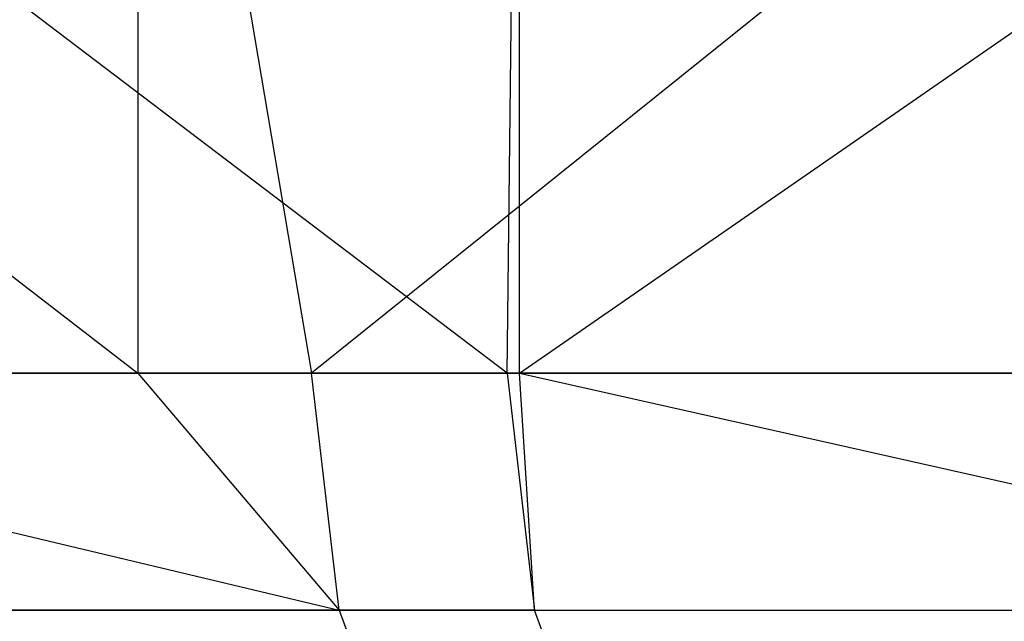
# Model space of a CAD drawing. Extents: x -172 to 172, y -29 to 28.
# Tile 85 of 256: x -128.68 to -122.26, y -15.92 to -12. Entities that reach past the tile are written whole.
import ezdxf

# ---------------------------------------------------------------- set-up
doc = ezdxf.new("R2010")
doc.units = 0
doc.header["$LTSCALE"] = 25.4
doc.layers.get('0').update_dxf_attribs({"linetype": 'CONTINUOUS'})

msp = doc.modelspace()

# ---------------------------------------------------------------- linework, layer by layer
at = {"color": 0}
for p, q in [((-136.5946, -7.5997, -1348.5979), (-127.9081, -14.2997, -1358.9902)), ((-136.5946, -7.5997, -1348.5979), (-127.9081, -14.2997, -1358.9902)), ((-125.5012, -14.2997, -1124.9044), (-134.3244, -7.5997, -1135.0226)), ((-125.5012, -14.2997, -1124.9044), (-134.3244, -7.5997, -1135.0226)), ((-127.9081, -7.5997, -1358.9902), (-127.9081, -14.2997, -1358.9902)), ((-127.9081, -7.5997, -1358.9902), (-126.7758, -14.2997, -1360.2294)), ((-127.9081, -7.5997, -1358.9902), (-127.9081, -14.2997, -1358.9902)), ((-127.9081, -7.5997, -1358.9902), (-126.7758, -14.2997, -1360.2294)), ((-118.4329, -7.5997, -1368.6691), (-126.7758, -14.2997, -1360.2294)), ((-118.4329, -7.5997, -1368.6691), (-126.7758, -14.2997, -1360.2294)), ((-125.5012, -14.2997, -1124.9044), (-125.4189, -7.5997, -1124.8173)), ((-125.5012, -14.2997, -1124.9044), (-125.4189, -7.5997, -1124.8173)), ((-125.4189, -14.2997, -1124.8173), (-125.4189, -7.5997, -1124.8173)), ((-125.4189, -14.2997, -1124.8173), (-115.7401, -7.5997, -1115.342)), ((-125.4189, -14.2997, -1124.8173), (-125.4189, -7.5997, -1124.8173)), ((-125.4189, -14.2997, -1124.8173), (-115.7401, -7.5997, -1115.342)), ((-127.9081, -14.2997, -1358.9902), (-133.081, -14.2997, -1353.0031)), ((-133.081, -14.2997, -1353.0031), (-126.596, -15.8448, -1360.0634)), ((-127.9081, -14.2997, -1358.9902), (-133.081, -14.2997, -1353.0031)), ((-133.081, -14.2997, -1353.0031), (-126.596, -15.8448, -1360.0634)), ((-131.8842, -14.2997, -1132.062), (-125.5012, -14.2997, -1124.9044)), ((-131.8842, -14.2997, -1132.062), (-125.5012, -14.2997, -1124.9044)), ((-126.7758, -14.2997, -1360.2294), (-127.9081, -14.2997, -1358.9902)), ((-127.9081, -14.2997, -1358.9902), (-126.596, -15.8448, -1360.0634)), ((-127.9081, -14.2997, -1358.9902), (-126.596, -15.8448, -1360.0634)), ((-126.7758, -14.2997, -1360.2294), (-127.9081, -14.2997, -1358.9902)), ((-120.0788, -14.2997, -1367.0941), (-126.7758, -14.2997, -1360.2294)), ((-126.596, -15.8448, -1360.0634), (-126.7758, -14.2997, -1360.2294)), ((-120.0788, -14.2997, -1367.0941), (-126.7758, -14.2997, -1360.2294)), ((-126.596, -15.8448, -1360.0634), (-126.7758, -14.2997, -1360.2294)), ((-125.5012, -14.2997, -1124.9044), (-125.4189, -14.2997, -1124.8173)), ((-125.5012, -14.2997, -1124.9044), (-125.3231, -15.8448, -1125.0723)), ((-125.5012, -14.2997, -1124.9044), (-125.4189, -14.2997, -1124.8173)), ((-125.5012, -14.2997, -1124.9044), (-125.3231, -15.8448, -1125.0723)), ((-125.3231, -15.8448, -1125.0723), (-125.4189, -14.2997, -1124.8173)), ((-125.4189, -14.2997, -1124.8173), (-118.7302, -14.2997, -1118.1125)), ((-125.4189, -14.2997, -1124.8173), (-118.7302, -14.2997, -1118.1125)), ((-125.4189, -14.2997, -1124.8173), (-118.5617, -15.8448, -1118.2902)), ((-125.4189, -14.2997, -1124.8173), (-118.5617, -15.8448, -1118.2902)), ((-125.3231, -15.8448, -1125.0723), (-125.4189, -14.2997, -1124.8173)), ((-132.8922, -15.8448, -1352.8473), (-126.596, -15.8448, -1360.0634)), ((-132.8922, -15.8448, -1352.8473), (-126.596, -15.8448, -1360.0634)), ((-125.3231, -15.8448, -1125.0723), (-131.6971, -15.8448, -1132.2197)), ((-125.3231, -15.8448, -1125.0723), (-131.6971, -15.8448, -1132.2197)), ((-126.596, -15.8448, -1360.0634), (-126.074, -17.2386, -1359.5818)), ((-126.596, -15.8448, -1360.0634), (-119.9084, -15.8448, -1366.9185)), ((-126.596, -15.8448, -1360.0634), (-126.074, -17.2386, -1359.5818)), ((-126.596, -15.8448, -1360.0634), (-119.9084, -15.8448, -1366.9185)), ((-125.3231, -15.8448, -1125.0723), (-118.5617, -15.8448, -1118.2902)), ((-124.8064, -17.2386, -1125.5596), (-125.3231, -15.8448, -1125.0723)), ((-125.3231, -15.8448, -1125.0723), (-118.5617, -15.8448, -1118.2902)), ((-124.8064, -17.2386, -1125.5596), (-125.3231, -15.8448, -1125.0723))]:
    msp.add_line(p, q, dxfattribs=at)

doc.saveas('drawing.dxf')
